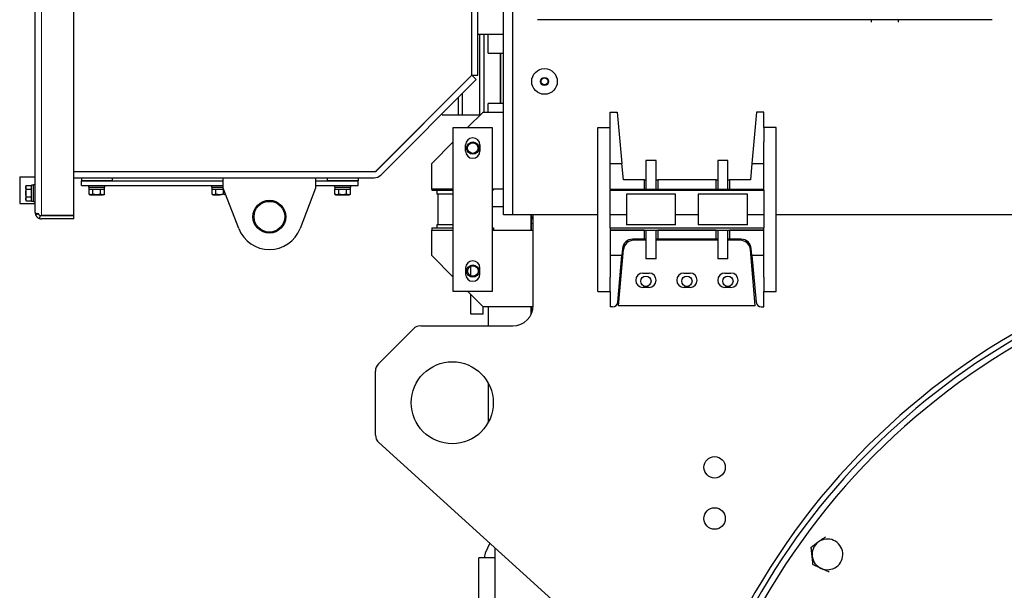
# Model space of a CAD drawing. Header units: millimetres. Extents: x 0 to 29700, y -16 to 21000.
# Tile 250 of 256: x 13422 to 14383, y 9170 to 9727. Entities that reach past the tile are written whole.
import ezdxf

# ---------------------------------------------------------------- set-up
doc = ezdxf.new("R2010")
doc.units = ezdxf.units.MM
doc.layers.add('1', color=7, linetype='Continuous', true_color=0xffffff)

msp = doc.modelspace()

# ---------------------------------------------------------------- linework, layer by layer
at = {"layer": '1', "color": 2, "linetype": 'Continuous', "lineweight": 25}
for p, q in [((13436.778, 9538.492), (13436.778, 10516.092)), ((13474.778, 9535.494), (13474.778, 10519.09)), ((13862.978, 9672.292), (13862.978, 10382.292)), ((13862.978, 9672.292), (13862.978, 10382.292)), ((13868.978, 9672.292), (13868.978, 10382.292)), ((13893.978, 9536.292), (13893.978, 10342.292)), ((13902.978, 9536.292), (13902.978, 10342.292)), ((13927.18, 9726.292), (13927.18, 9726.559)), ((14370.776, 9726.292), (13927.18, 9726.292)), ((14252.978, 9724.292), (14252.978, 9726.292)), ((14278.978, 9726.292), (14278.978, 9724.292)), ((14370.776, 9726.292), (14370.776, 9726.559)), ((13868.978, 9712.292), (13893.978, 9712.292)), ((13870.978, 9633.792), (13870.978, 9712.297)), ((13870.978, 9633.792), (13870.978, 9712.297)), ((13874.978, 9636.301), (13874.978, 9712.301)), ((13878.978, 9706.292), (13878.978, 9712.292)), ((13878.978, 9693.792), (13878.978, 9706.292)), ((13878.978, 9693.792), (13893.978, 9693.792)), ((13890.978, 9644.799), (13890.978, 9693.801)), ((13890.978, 9693.801), (13890.978, 9644.799)), ((13768.978, 9578.292), (13862.978, 9672.292)), ((13769.915, 9579.229), (13863.023, 9672.337)), ((13774.158, 9574.986), (13867.266, 9668.094)), ((13862.978, 9672.292), (13868.978, 9672.292)), ((13867.266, 9668.094), (13863.023, 9672.337)), ((13849.978, 9633.792), (13849.978, 9650.814)), ((13849.978, 9633.792), (13849.978, 9650.814)), ((13853.978, 9633.792), (13853.978, 9654.813)), ((13853.978, 9633.792), (13853.978, 9654.813)), ((13878.978, 9636.292), (13878.978, 9644.792)), ((13893.978, 9644.792), (13878.978, 9644.792)), ((13833.978, 9633.792), (13833.978, 9634.807)), ((13833.978, 9633.792), (13849.978, 9633.792)), ((13849.978, 9633.792), (13853.978, 9633.792)), ((13853.978, 9633.792), (13870.978, 9633.792)), ((13858.977, 9621.291), (13873.978, 9636.292)), ((13870.978, 9633.792), (13871.478, 9633.792)), ((13873.978, 9636.292), (13893.978, 9636.292)), ((13997.978, 9636.292), (14004.978, 9636.292)), ((13997.978, 9621.291), (13997.978, 9636.292)), ((14004.978, 9636.292), (14009.523, 9586.292)), ((14140.978, 9636.292), (14136.433, 9586.292)), ((14147.978, 9636.292), (14140.978, 9636.292)), ((14147.978, 9621.291), (14147.978, 9636.292)), ((13844.978, 9461.292), (13844.978, 9621.292)), ((13844.978, 9621.292), (13882.978, 9621.292)), ((13882.978, 9621.292), (13882.978, 9461.292)), ((13985.978, 9621.292), (13997.978, 9621.292)), ((13985.978, 9461.292), (13985.978, 9621.292)), ((13997.978, 9607.292), (13997.978, 9621.292)), ((14159.978, 9621.292), (14147.978, 9621.292)), ((14147.978, 9621.292), (14147.978, 9607.292)), ((14159.978, 9461.292), (14159.978, 9621.292)), ((13823.978, 9586.292), (13844.978, 9607.292)), ((13856.978, 9598.292), (13856.978, 9604.292)), ((13870.978, 9604.292), (13870.978, 9598.292)), ((13997.978, 9586.292), (13997.978, 9607.292)), ((14007.9, 9606.442), (14007.692, 9606.442)), ((14147.978, 9586.292), (14147.978, 9607.293)), ((13823.978, 9561.292), (13823.978, 9586.292)), ((13997.978, 9561.292), (13997.978, 9586.292)), ((13997.978, 9586.292), (14009.523, 9586.292)), ((14010.978, 9570.292), (14009.523, 9586.292)), ((14042.978, 9589.292), (14032.978, 9589.292)), ((14032.978, 9589.292), (14032.978, 9561.292)), ((14042.978, 9561.292), (14042.978, 9589.292)), ((14112.978, 9589.292), (14102.978, 9589.292)), ((14102.978, 9589.292), (14102.978, 9561.292)), ((14112.978, 9561.292), (14112.978, 9589.292)), ((14136.433, 9586.292), (14134.978, 9570.292)), ((14136.433, 9586.292), (14147.978, 9586.292)), ((14147.978, 9561.292), (14147.978, 9586.292)), ((13421.778, 9573.292), (13436.778, 9573.292)), ((13421.778, 9573.292), (13421.778, 9547.292)), ((13474.781, 9578.292), (13767.653, 9578.292)), ((13474.781, 9572.292), (13767.653, 9572.292)), ((13474.782, 9578.292), (13768.978, 9578.292)), ((13481.978, 9572.292), (13481.978, 9569.292)), ((13511.978, 9572.292), (13511.978, 9569.292)), ((13511.978, 9572.292), (13511.978, 9569.292)), ((13620.478, 9572.292), (13710.478, 9572.292)), ((13620.478, 9562.292), (13620.478, 9572.292)), ((13710.478, 9572.292), (13710.478, 9562.292)), ((13721.978, 9572.292), (13721.978, 9569.292)), ((13721.978, 9572.292), (13721.978, 9569.292)), ((13751.978, 9572.292), (13751.978, 9569.292)), ((13428.259, 9564.797), (13427.678, 9563.792)), ((13427.678, 9563.792), (13427.678, 9562.921)), ((13427.678, 9562.921), (13427.678, 9557.292)), ((13428.259, 9564.797), (13433.178, 9564.797)), ((13433.178, 9549.592), (13433.178, 9564.992)), ((13435.178, 9564.992), (13433.178, 9564.992)), ((13435.178, 9549.292), (13435.178, 9565.292)), ((13436.778, 9565.292), (13435.178, 9565.292)), ((13511.978, 9569.292), (13481.978, 9569.292)), ((13481.978, 9569.292), (13620.475, 9569.292)), ((13481.978, 9564.792), (13481.978, 9569.292)), ((13481.978, 9564.792), (13620.475, 9564.792)), ((13488.978, 9564.792), (13488.978, 9563.192)), ((13488.978, 9563.192), (13504.978, 9563.192)), ((13489.278, 9563.192), (13489.278, 9561.192)), ((13504.678, 9561.192), (13504.678, 9563.192)), ((13504.978, 9563.192), (13504.978, 9564.792)), ((13511.978, 9569.292), (13620.476, 9569.292)), ((13608.978, 9564.792), (13608.978, 9563.192)), ((13608.978, 9563.192), (13620.479, 9563.192)), ((13609.278, 9563.192), (13609.278, 9561.192)), ((13635.597, 9522.84), (13620.478, 9562.292)), ((13710.478, 9562.292), (13695.359, 9522.84)), ((13710.474, 9569.292), (13751.978, 9569.292)), ((13710.474, 9564.792), (13751.978, 9564.792)), ((13710.477, 9569.292), (13721.978, 9569.292)), ((13751.978, 9569.292), (13721.978, 9569.292)), ((13728.978, 9564.792), (13728.978, 9563.192)), ((13728.978, 9563.192), (13744.978, 9563.192)), ((13729.278, 9563.192), (13729.278, 9561.192)), ((13744.678, 9561.192), (13744.678, 9563.192)), ((13744.978, 9563.192), (13744.978, 9564.792)), ((13751.978, 9564.792), (13751.978, 9569.292)), ((14031.478, 9570.292), (14010.978, 9570.292)), ((14031.478, 9570.292), (14032.978, 9570.292)), ((14031.478, 9561.292), (14031.478, 9570.292)), ((14042.978, 9570.292), (14044.478, 9570.292)), ((14101.478, 9570.292), (14044.478, 9570.292)), ((14044.478, 9570.292), (14044.478, 9561.292)), ((14101.478, 9570.292), (14102.978, 9570.292)), ((14101.478, 9561.292), (14101.478, 9570.292)), ((14112.978, 9570.292), (14114.478, 9570.292)), ((14114.478, 9570.292), (14114.478, 9561.292)), ((14134.978, 9570.292), (14114.478, 9570.292)), ((13427.678, 9557.292), (13427.678, 9551.663)), ((13428.259, 9561.045), (13433.178, 9561.045)), ((13428.259, 9553.539), (13433.178, 9553.539)), ((13489.278, 9561.192), (13504.678, 9561.192)), ((13489.472, 9556.272), (13489.472, 9561.192)), ((13489.472, 9556.272), (13490.478, 9555.692)), ((13490.478, 9555.692), (13491.349, 9555.692)), ((13491.349, 9555.692), (13496.978, 9555.692)), ((13493.225, 9556.272), (13493.225, 9561.192)), ((13496.978, 9555.692), (13502.607, 9555.692)), ((13500.731, 9556.272), (13500.731, 9561.192)), ((13503.478, 9555.692), (13502.607, 9555.692)), ((13503.478, 9555.692), (13504.484, 9556.272)), ((13504.484, 9556.272), (13504.484, 9561.192)), ((13609.278, 9561.192), (13620.899, 9561.192)), ((13609.472, 9556.272), (13609.472, 9561.192)), ((13609.472, 9556.272), (13610.478, 9555.692)), ((13610.478, 9555.692), (13611.349, 9555.692)), ((13611.349, 9555.692), (13616.978, 9555.692)), ((13613.225, 9556.272), (13613.225, 9561.192)), ((13620.731, 9556.272), (13620.731, 9561.192)), ((13622.607, 9555.692), (13623.007, 9555.692)), ((13729.278, 9561.192), (13744.678, 9561.192)), ((13729.472, 9556.272), (13729.472, 9561.192)), ((13729.472, 9556.272), (13730.478, 9555.692)), ((13730.478, 9555.692), (13731.349, 9555.692)), ((13731.349, 9555.692), (13736.978, 9555.692)), ((13733.225, 9556.272), (13733.225, 9561.192)), ((13736.978, 9555.692), (13742.607, 9555.692)), ((13740.731, 9556.272), (13740.731, 9561.192)), ((13742.607, 9555.692), (13743.478, 9555.692)), ((13743.478, 9555.692), (13744.484, 9556.272)), ((13744.484, 9556.272), (13744.484, 9561.192)), ((13844.978, 9561.292), (13823.978, 9561.292)), ((13823.978, 9561.292), (13823.978, 9560.292)), ((13823.978, 9561.292), (13844.978, 9561.292)), ((13823.978, 9560.292), (13844.978, 9560.292)), ((13828.978, 9560.292), (13828.978, 9556.292)), ((13844.976, 9556.292), (13828.978, 9556.292)), ((13829.978, 9556.292), (13829.978, 9526.292)), ((13893.978, 9561.292), (13882.977, 9561.292)), ((13882.978, 9561.292), (13883.978, 9561.292)), ((13882.978, 9560.292), (13883.978, 9560.292)), ((13883.978, 9561.292), (13883.978, 9560.292)), ((13997.978, 9561.292), (14031.478, 9561.292)), ((13997.978, 9561.292), (14147.978, 9561.292)), ((13997.978, 9561.292), (13997.978, 9560.292)), ((13997.978, 9523.292), (13997.978, 9560.292)), ((13997.978, 9560.292), (14147.978, 9560.292)), ((14061.978, 9556.292), (14013.978, 9556.292)), ((14013.978, 9556.292), (14013.978, 9526.292)), ((14044.478, 9561.292), (14101.478, 9561.292)), ((14061.978, 9526.292), (14061.978, 9556.292)), ((14131.978, 9556.292), (14083.978, 9556.292)), ((14083.978, 9556.292), (14083.978, 9526.292)), ((14114.478, 9561.292), (14147.978, 9561.292)), ((14131.978, 9526.292), (14131.978, 9556.292)), ((14147.978, 9560.292), (14147.978, 9561.292)), ((14147.978, 9560.292), (14147.978, 9523.292)), ((13421.778, 9547.292), (13436.778, 9547.292)), ((13427.678, 9551.663), (13427.678, 9550.792)), ((13427.678, 9550.792), (13428.259, 9549.786)), ((13428.259, 9549.786), (13433.178, 9549.786)), ((13433.178, 9549.592), (13435.178, 9549.592)), ((13435.178, 9549.292), (13436.778, 9549.292)), ((13882.978, 9544.292), (13893.978, 9544.292)), ((13441.177, 9535.494), (13442.978, 9535.494)), ((13441.177, 9532.559), (13442.067, 9535.492)), ((13442.067, 9535.492), (13442.978, 9535.492)), ((13442.978, 9535.494), (13474.778, 9535.494)), ((13474.778, 9535.492), (13442.978, 9535.492)), ((13474.778, 9532.292), (13474.778, 9535.492)), ((13902.978, 9536.292), (13893.978, 9536.292)), ((13985.998, 9536.292), (13902.978, 9536.292)), ((13922.979, 9531.216), (13920.614, 9536.289)), ((13920.977, 9521.292), (13920.977, 9535.515)), ((13920.978, 9535.509), (13920.978, 9527.567)), ((13922.978, 9447.792), (13922.978, 9536.291)), ((14013.985, 9536.292), (13998.004, 9536.292)), ((14083.979, 9536.292), (14061.982, 9536.292)), ((14147.984, 9536.292), (14132.002, 9536.292)), ((15319.967, 9536.292), (14159.989, 9536.292)), ((13474.778, 9532.292), (13442.978, 9532.292)), ((13824.107, 9523.292), (13844.979, 9523.292)), ((13824.107, 9523.292), (13824.107, 9521.292)), ((13844.976, 9526.292), (13828.978, 9526.292)), ((13828.978, 9526.292), (13828.978, 9523.292)), ((13882.977, 9523.292), (13884.107, 9523.292)), ((13884.107, 9523.292), (13884.107, 9521.292)), ((13920.978, 9527.567), (13920.978, 9521.291)), ((13997.978, 9523.292), (14147.978, 9523.292)), ((13997.978, 9523.292), (13997.978, 9521.292)), ((14061.978, 9526.292), (14013.978, 9526.292)), ((14131.978, 9526.292), (14083.978, 9526.292)), ((14147.978, 9521.292), (14147.978, 9523.292)), ((13824.107, 9521.292), (13844.978, 9521.292)), ((13824.107, 9496.292), (13824.107, 9521.292)), ((13824.107, 9521.292), (13844.979, 9521.292)), ((13882.977, 9521.292), (13922.977, 9521.292)), ((13882.977, 9521.292), (13884.107, 9521.292)), ((14031.478, 9521.292), (13997.978, 9521.292)), ((13997.978, 9521.292), (13997.978, 9496.292)), ((13997.978, 9521.292), (14147.978, 9521.292)), ((14031.478, 9512.292), (14031.478, 9521.292)), ((14032.978, 9521.292), (14032.978, 9493.292)), ((14042.978, 9493.292), (14042.978, 9521.292)), ((14044.478, 9521.292), (14044.478, 9512.292)), ((14101.478, 9521.292), (14044.478, 9521.292)), ((14101.478, 9512.292), (14101.478, 9521.292)), ((14102.978, 9521.292), (14102.978, 9493.292)), ((14112.978, 9493.292), (14112.978, 9521.292)), ((14114.478, 9521.292), (14114.478, 9512.292)), ((14147.978, 9521.292), (14114.478, 9521.292)), ((14147.978, 9496.292), (14147.978, 9521.292)), ((14031.478, 9512.292), (14020.11, 9512.292)), ((14032.979, 9511.292), (14020.991, 9511.292)), ((14032.978, 9512.292), (14031.478, 9512.292)), ((14044.478, 9512.292), (14042.978, 9512.292)), ((14102.978, 9511.292), (14042.978, 9511.292)), ((14101.478, 9512.292), (14044.478, 9512.292)), ((14102.978, 9512.292), (14101.478, 9512.292)), ((14124.965, 9511.292), (14112.977, 9511.292)), ((14114.478, 9512.292), (14112.978, 9512.292)), ((14125.846, 9512.292), (14114.478, 9512.292)), ((13844.979, 9475.42), (13824.107, 9496.292)), ((13997.978, 9496.292), (13997.978, 9475.292)), ((14009.523, 9496.292), (13997.978, 9496.292)), ((14005.391, 9450.839), (14009.523, 9496.292)), ((14006.228, 9447.292), (14011.029, 9502.163)), ((14010.151, 9503.197), (14009.523, 9496.292)), ((14139.728, 9447.292), (14134.927, 9502.163)), ((14136.433, 9496.292), (14135.805, 9503.197)), ((14136.433, 9496.292), (14140.565, 9450.839)), ((14147.978, 9496.292), (14136.433, 9496.292)), ((14147.978, 9475.291), (14147.978, 9496.292)), ((13861.978, 9476.623), (13861.978, 9485.961)), ((14042.978, 9493.292), (14032.978, 9493.292)), ((14112.978, 9493.292), (14102.978, 9493.292)), ((13856.978, 9484.292), (13856.978, 9478.292)), ((13870.978, 9478.292), (13870.978, 9484.292)), ((13997.978, 9461.292), (13997.978, 9475.292)), ((14007.692, 9476.142), (14007.885, 9476.142)), ((14029.978, 9479.292), (14035.978, 9479.292)), ((14069.978, 9479.292), (14075.978, 9479.292)), ((14109.978, 9479.292), (14115.978, 9479.292)), ((14147.978, 9475.292), (14147.978, 9461.292)), ((13882.978, 9461.292), (13844.978, 9461.292)), ((13874.107, 9446.292), (13859.107, 9461.292)), ((13861.978, 9439.292), (13861.978, 9458.423)), ((13985.978, 9461.292), (13997.978, 9461.292)), ((13997.978, 9461.293), (13997.978, 9446.292)), ((14035.978, 9465.292), (14029.978, 9465.292)), ((14075.978, 9465.292), (14069.978, 9465.292)), ((14115.978, 9465.292), (14109.978, 9465.292)), ((14147.978, 9446.292), (14147.978, 9461.293)), ((14147.978, 9461.292), (14159.978, 9461.292)), ((13873.978, 9439.292), (13873.978, 9446.422)), ((13922.921, 9446.292), (13874.107, 9446.292)), ((13878.977, 9446.295), (13878.977, 9427.793)), ((13920.977, 9439.077), (13920.977, 9446.295)), ((13920.978, 9446.292), (13920.978, 9439.074)), ((14000.412, 9446.292), (13997.978, 9446.292)), ((14139.728, 9447.292), (14006.228, 9447.292)), ((14145.544, 9446.292), (14147.978, 9446.292)), ((13873.978, 9439.292), (13861.978, 9439.292)), ((13813.12, 9427.792), (13902.978, 9427.792)), ((13771.907, 9390.721), (13806.049, 9424.863)), ((13768.978, 9321.229), (13768.978, 9383.65)), ((13878.977, 9372.163), (13878.977, 9333.429)), ((13957.078, 9146.566), (13772.268, 9313.815)), ((13880.736, 9215.654), (13876.204, 9205.935)), ((13876.204, 9205.935), (13874.939, 9201.322)), ((13885.978, 8890.792), (13885.978, 9210.905)), ((13869.978, 9119.322), (13869.978, 9201.322)), ((13885.979, 9201.322), (13869.978, 9201.322))]:
    msp.add_line(p, q, dxfattribs=at)
at = {"layer": '1', "color": 4, "linetype": 'Continuous', "lineweight": 13}
for p, q in [((13442.978, 10519.09), (13442.978, 9535.494)), ((13920.978, 9527.567), (13922.978, 9527.567))]:
    msp.add_line(p, q, dxfattribs=at)
at = {"layer": '1', "color": 2, "linetype": 'Continuous', "lineweight": 25}
for centre, radius in [((13933.978, 9666.292), 12.5), ((13933.978, 9666.292), 4), ((13933.978, 9666.292), 3.4), ((13863.978, 9601.292), 6), ((13863.978, 9601.292), 5.15), ((13665.478, 9534.292), 16), ((13665.478, 9534.292), 15), ((13864.107, 9481.292), 6), ((13864.107, 9481.292), 5.15), ((14032.978, 9471.292), 5), ((14072.978, 9471.292), 5), ((14112.978, 9471.292), 5), ((13843.978, 9352.792), 40), ((14099.978, 9289.792), 10.477), ((14099.978, 9239.792), 10.477)]:
    msp.add_circle(centre, radius, dxfattribs=at)
for centre, radius, start, end in [((13863.978, 9604.292), 7, 0, 180), ((13863.978, 9598.292), 7, 180, 0), ((13767.653, 9581.492), 3.2, 270, 315), ((13767.653, 9581.492), 9.2, 270, 315), ((13442.978, 9538.492), 6.2, 180, 200.798857), ((13442.978, 9538.492), 6.2, 253.109115, 270), ((13665.478, 9534.292), 32, 200.968567, 339.031433), ((14739.978, 8819.792), 694, 2.77875, 221.743125), ((14020.11, 9502.292), 10, 90, 174.805571), ((14020.991, 9501.292), 10, 90, 175), ((14739.978, 8819.792), 689, 90, 221.776875), ((14124.965, 9501.292), 10, 5, 90), ((14125.846, 9502.292), 10, 5.194429, 90), ((14739.978, 8819.792), 683, 2.82375, 222.22125), ((13863.978, 9484.292), 7, 0, 180), ((13863.978, 9478.292), 7, 180, 0), ((14029.978, 9472.292), 7, 90, 270), ((14035.978, 9472.292), 7, 270, 90), ((14069.978, 9472.292), 7, 90, 270), ((14075.978, 9472.292), 7, 270, 90), ((14109.978, 9472.292), 7, 90, 270), ((14115.978, 9472.292), 7, 270, 90), ((13902.978, 9447.792), 20, 270, 0), ((14000.412, 9451.292), 5, 270, 354.805571), ((14145.544, 9451.292), 5, 185.194429, 270), ((13813.12, 9417.792), 10, 90, 135), ((13778.978, 9383.65), 10, 135, 180), ((13778.978, 9321.229), 10, 180, 227.855617), ((14210.072, 9204.791), 15, 126, 186), ((14210.072, 9204.791), 15, 66, 126), ((14210.072, 9204.791), 15, 6, 66), ((14210.072, 9204.791), 15, 306, 6), ((14210.072, 9204.791), 15, 186, 246), ((14210.072, 9204.791), 15, 246, 306)]:
    msp.add_arc(centre, radius, start, end, dxfattribs=at)
msp.add_ellipse((13442.978, 9538.492), major_axis=(-6.2, 0), ratio=0.9993333, start_param=0, end_param=0.3630085, dxfattribs=at)
for points, degree, knots in [([(13427.678, 9562.921), (13427.678, 9563.081), (13427.692, 9563.24), (13427.745, 9563.556), (13427.784, 9563.713), (13427.936, 9564.182), (13428.082, 9564.491), (13428.259, 9564.797)], 3, [0, 0, 0, 0, 0.25, 0.25, 0.5, 0.5, 1, 1, 1, 1]), ([(13428.259, 9561.045), (13428.082, 9561.351), (13427.936, 9561.66), (13427.784, 9562.129), (13427.745, 9562.286), (13427.692, 9562.602), (13427.678, 9562.761), (13427.678, 9562.921)], 3, [0, 0, 0, 0, 0.5, 0.5, 0.75, 0.75, 1, 1, 1, 1]), ([(13427.678, 9557.292), (13427.678, 9557.612), (13427.692, 9557.93), (13427.745, 9558.562), (13427.784, 9558.877), (13427.936, 9559.814), (13428.082, 9560.432), (13428.259, 9561.045)], 3, [0, 0, 0, 0, 0.25, 0.25, 0.5, 0.5, 1, 1, 1, 1]), ([(13428.259, 9553.539), (13428.082, 9554.152), (13427.936, 9554.77), (13427.784, 9555.707), (13427.745, 9556.021), (13427.692, 9556.654), (13427.678, 9556.972), (13427.678, 9557.292)], 3, [0, 0, 0, 0, 0.5, 0.5, 0.75, 0.75, 1, 1, 1, 1]), ([(13427.678, 9551.663), (13427.678, 9551.823), (13427.692, 9551.982), (13427.745, 9552.298), (13427.784, 9552.455), (13427.936, 9552.924), (13428.082, 9553.233), (13428.259, 9553.539)], 3, [0, 0, 0, 0, 0.25, 0.25, 0.5, 0.5, 1, 1, 1, 1]), ([(13491.349, 9555.692), (13491.189, 9555.692), (13491.03, 9555.706), (13490.714, 9555.759), (13490.557, 9555.798), (13490.088, 9555.95), (13489.779, 9556.095), (13489.472, 9556.272)], 3, [0, 0, 0, 0, 0.25, 0.25, 0.5, 0.5, 1, 1, 1, 1]), ([(13493.225, 9556.272), (13492.919, 9556.095), (13492.61, 9555.95), (13492.141, 9555.798), (13491.984, 9555.759), (13491.668, 9555.706), (13491.509, 9555.692), (13491.349, 9555.692)], 3, [0, 0, 0, 0, 0.5, 0.5, 0.75, 0.75, 1, 1, 1, 1]), ([(13496.978, 9555.692), (13496.658, 9555.692), (13496.34, 9555.706), (13495.708, 9555.759), (13495.393, 9555.798), (13494.456, 9555.95), (13493.838, 9556.095), (13493.225, 9556.272)], 3, [0, 0, 0, 0, 0.25, 0.25, 0.5, 0.5, 1, 1, 1, 1]), ([(13500.731, 9556.272), (13500.118, 9556.095), (13499.5, 9555.95), (13498.563, 9555.798), (13498.249, 9555.759), (13497.616, 9555.706), (13497.298, 9555.692), (13496.978, 9555.692)], 3, [0, 0, 0, 0, 0.5, 0.5, 0.75, 0.75, 1, 1, 1, 1]), ([(13502.607, 9555.692), (13502.447, 9555.692), (13502.288, 9555.706), (13501.972, 9555.759), (13501.815, 9555.798), (13501.346, 9555.95), (13501.037, 9556.095), (13500.731, 9556.272)], 3, [0, 0, 0, 0, 0.25, 0.25, 0.5, 0.5, 1, 1, 1, 1]), ([(13504.484, 9556.272), (13504.177, 9556.095), (13503.868, 9555.95), (13503.4, 9555.798), (13503.242, 9555.759), (13502.926, 9555.706), (13502.767, 9555.692), (13502.607, 9555.692)], 3, [0, 0, 0, 0, 0.5, 0.5, 0.75, 0.75, 1, 1, 1, 1]), ([(13611.349, 9555.692), (13611.189, 9555.692), (13611.03, 9555.706), (13610.714, 9555.759), (13610.557, 9555.798), (13610.088, 9555.95), (13609.779, 9556.095), (13609.472, 9556.272)], 3, [0, 0, 0, 0, 0.25, 0.25, 0.5, 0.5, 1, 1, 1, 1]), ([(13613.225, 9556.272), (13612.919, 9556.095), (13612.61, 9555.95), (13612.141, 9555.798), (13611.984, 9555.759), (13611.668, 9555.706), (13611.509, 9555.692), (13611.349, 9555.692)], 3, [0, 0, 0, 0, 0.5, 0.5, 0.75, 0.75, 1, 1, 1, 1]), ([(13616.978, 9555.692), (13616.658, 9555.692), (13616.34, 9555.706), (13615.708, 9555.759), (13615.393, 9555.798), (13614.456, 9555.95), (13613.838, 9556.095), (13613.225, 9556.272)], 3, [0, 0, 0, 0, 0.25, 0.25, 0.5, 0.5, 1, 1, 1, 1]), ([(13620.731, 9556.272), (13620.118, 9556.095), (13619.5, 9555.95), (13618.563, 9555.798), (13618.249, 9555.759), (13617.616, 9555.706), (13617.298, 9555.692), (13616.978, 9555.692)], 3, [0, 0, 0, 0, 0.5, 0.5, 0.75, 0.75, 1, 1, 1, 1]), ([(13622.607, 9555.692), (13622.447, 9555.692), (13622.288, 9555.706), (13621.972, 9555.759), (13621.815, 9555.798), (13621.346, 9555.95), (13621.037, 9556.095), (13620.731, 9556.272)], 3, [0, 0, 0, 0, 0.25, 0.25, 0.5, 0.5, 1, 1, 1, 1]), ([(13731.349, 9555.692), (13731.189, 9555.692), (13731.03, 9555.706), (13730.714, 9555.759), (13730.557, 9555.798), (13730.088, 9555.95), (13729.779, 9556.095), (13729.472, 9556.272)], 3, [0, 0, 0, 0, 0.25, 0.25, 0.5, 0.5, 1, 1, 1, 1]), ([(13733.225, 9556.272), (13732.919, 9556.095), (13732.61, 9555.95), (13732.141, 9555.798), (13731.984, 9555.759), (13731.668, 9555.706), (13731.509, 9555.692), (13731.349, 9555.692)], 3, [0, 0, 0, 0, 0.5, 0.5, 0.75, 0.75, 1, 1, 1, 1]), ([(13736.978, 9555.692), (13736.658, 9555.692), (13736.34, 9555.706), (13735.708, 9555.759), (13735.393, 9555.798), (13734.456, 9555.95), (13733.838, 9556.095), (13733.225, 9556.272)], 3, [0, 0, 0, 0, 0.25, 0.25, 0.5, 0.5, 1, 1, 1, 1]), ([(13740.731, 9556.272), (13740.118, 9556.095), (13739.5, 9555.95), (13738.563, 9555.798), (13738.249, 9555.759), (13737.616, 9555.706), (13737.298, 9555.692), (13736.978, 9555.692)], 3, [0, 0, 0, 0, 0.5, 0.5, 0.75, 0.75, 1, 1, 1, 1]), ([(13742.607, 9555.692), (13742.447, 9555.692), (13742.288, 9555.706), (13741.972, 9555.759), (13741.815, 9555.798), (13741.346, 9555.95), (13741.037, 9556.095), (13740.731, 9556.272)], 3, [0, 0, 0, 0, 0.25, 0.25, 0.5, 0.5, 1, 1, 1, 1]), ([(13744.484, 9556.272), (13744.177, 9556.095), (13743.868, 9555.95), (13743.4, 9555.798), (13743.242, 9555.759), (13742.926, 9555.706), (13742.767, 9555.692), (13742.607, 9555.692)], 3, [0, 0, 0, 0, 0.5, 0.5, 0.75, 0.75, 1, 1, 1, 1]), ([(13428.259, 9549.786), (13428.082, 9550.093), (13427.936, 9550.402), (13427.784, 9550.87), (13427.745, 9551.027), (13427.692, 9551.344), (13427.678, 9551.503), (13427.678, 9551.663)], 3, [0, 0, 0, 0, 0.5, 0.5, 0.75, 0.75, 1, 1, 1, 1]), ([(13441.177, 9535.494), (13441.16, 9535.598), (13441.131, 9535.7), (13441.048, 9535.899), (13440.995, 9535.997), (13440.804, 9536.28), (13440.636, 9536.456), (13440.343, 9536.69), (13440.239, 9536.763), (13440.021, 9536.897), (13439.907, 9536.959), (13439.674, 9537.068), (13439.555, 9537.116), (13439.315, 9537.197), (13439.073, 9537.263), (13438.806, 9537.3), (13438.662, 9537.305), (13438.604, 9537.306), (13438.576, 9537.306), (13438.492, 9537.304), (13438.328, 9537.293), (13438.178, 9537.262), (13437.991, 9537.204), (13437.904, 9537.167), (13437.664, 9537.033), (13437.532, 9536.915), (13437.374, 9536.703), (13437.327, 9536.628), (13437.246, 9536.466), (13437.212, 9536.381), (13437.182, 9536.292)], 3, [0, 0, 0, 0, 0.0625, 0.0625, 0.125, 0.125, 0.25, 0.25, 0.3125, 0.3125, 0.375, 0.375, 0.4375, 0.4375, 0.5, 0.5625, 0.578125, 0.578125, 0.59375, 0.59375, 0.625, 0.6875, 0.6875, 0.75, 0.75, 0.875, 0.875, 0.9375, 0.9375, 1, 1, 1, 1]), ([(13440.386, 9536.982), (13439.641, 9536.794), (13438.794, 9536.614), (13438.099, 9536.466), (13437.182, 9536.292)], 2, [0, 0, 0, 0.5, 0.5, 1, 1, 1]), ([(13440.386, 9536.981), (13440.358, 9536.974), (13440.3, 9536.959), (13440.211, 9536.937), (13440.119, 9536.914), (13440.025, 9536.891), (13439.927, 9536.868), (13439.827, 9536.844), (13439.724, 9536.82), (13439.618, 9536.795), (13439.509, 9536.77), (13439.397, 9536.744), (13439.282, 9536.719), (13439.164, 9536.693), (13439.043, 9536.666), (13438.92, 9536.639), (13438.758, 9536.605), (13438.555, 9536.562), (13438.306, 9536.511), (13438.044, 9536.458), (13437.769, 9536.403), (13437.48, 9536.347), (13437.283, 9536.31), (13437.182, 9536.29)], 3, [0, 0, 0, 0, 0.0271925, 0.0552659, 0.0842197, 0.1140534, 0.144766, 0.1763568, 0.2088246, 0.2421683, 0.2763864, 0.3114776, 0.3474401, 0.3842724, 0.4219739, 0.4605442, 0.499982, 0.5731872, 0.6504518, 0.731772, 0.8171423, 0.9065548, 1, 1, 1, 1]), ([(13437.182, 9536.29), (13437.212, 9536.213), (13437.246, 9536.126), (13437.327, 9535.939), (13437.374, 9535.838), (13437.532, 9535.519), (13437.664, 9535.285), (13437.904, 9534.927), (13437.991, 9534.806), (13438.178, 9534.565), (13438.328, 9534.386), (13438.492, 9534.212), (13438.576, 9534.126), (13438.604, 9534.097), (13438.662, 9534.041), (13438.806, 9533.903), (13439.073, 9533.669), (13439.315, 9533.488), (13439.555, 9533.321), (13439.674, 9533.244), (13439.907, 9533.104), (13440.021, 9533.041), (13440.239, 9532.929), (13440.343, 9532.879), (13440.636, 9532.748), (13440.804, 9532.684), (13440.995, 9532.617), (13441.048, 9532.6), (13441.131, 9532.573), (13441.16, 9532.564), (13441.177, 9532.559)], 3, [0, 0, 0, 0, 0.0625, 0.0625, 0.125, 0.125, 0.25, 0.25, 0.3125, 0.3125, 0.375, 0.40625, 0.40625, 0.421875, 0.421875, 0.4375, 0.5, 0.5625, 0.5625, 0.625, 0.625, 0.6875, 0.6875, 0.75, 0.75, 0.875, 0.875, 0.9375, 0.9375, 1, 1, 1, 1]), ([(14194.249, 9211.836), (14194.821, 9212.252), (14195.396, 9212.669), (14196.55, 9213.508), (14197.13, 9213.929), (14198.297, 9214.777), (14198.883, 9215.203), (14199.768, 9215.846), (14200.064, 9216.061), (14200.658, 9216.493), (14200.956, 9216.709), (14201.255, 9216.926)], 3, [0, 0, 0, 0, 0.25, 0.25, 0.5, 0.5, 0.75, 0.75, 0.875, 0.875, 1, 1, 1, 1]), ([(14201.255, 9216.926), (14201.554, 9217.144), (14201.852, 9217.36), (14202.446, 9217.792), (14202.742, 9218.007), (14203.627, 9218.65), (14204.214, 9219.076), (14205.38, 9219.923), (14205.96, 9220.345), (14207.115, 9221.184), (14207.689, 9221.601), (14208.261, 9222.017)], 3, [0, 0, 0, 0, 0.125, 0.125, 0.25, 0.25, 0.5, 0.5, 0.75, 0.75, 1, 1, 1, 1]), ([(14195.154, 9203.223), (14195.115, 9203.591), (14195.077, 9203.957), (14195, 9204.687), (14194.962, 9205.051), (14194.848, 9206.139), (14194.772, 9206.86), (14194.621, 9208.294), (14194.546, 9209.007), (14194.397, 9210.426), (14194.323, 9211.133), (14194.249, 9211.836)], 3, [0, 0, 0, 0, 0.125, 0.125, 0.25, 0.25, 0.5, 0.5, 0.75, 0.75, 1, 1, 1, 1]), ([(14196.059, 9194.61), (14195.985, 9195.314), (14195.911, 9196.02), (14195.762, 9197.439), (14195.687, 9198.152), (14195.536, 9199.586), (14195.461, 9200.307), (14195.346, 9201.396), (14195.308, 9201.759), (14195.231, 9202.49), (14195.193, 9202.856), (14195.154, 9203.223)], 3, [0, 0, 0, 0, 0.25, 0.25, 0.5, 0.5, 0.75, 0.75, 0.875, 0.875, 1, 1, 1, 1]), ([(14203.971, 9191.088), (14203.633, 9191.238), (14203.297, 9191.388), (14202.626, 9191.687), (14202.292, 9191.836), (14201.292, 9192.281), (14200.63, 9192.575), (14199.313, 9193.162), (14198.658, 9193.453), (14197.354, 9194.034), (14196.706, 9194.323), (14196.059, 9194.61)], 3, [0, 0, 0, 0, 0.125, 0.125, 0.25, 0.25, 0.5, 0.5, 0.75, 0.75, 1, 1, 1, 1]), ([(14211.882, 9187.566), (14211.236, 9187.853), (14210.587, 9188.142), (14209.284, 9188.723), (14208.629, 9189.014), (14207.312, 9189.601), (14206.649, 9189.895), (14205.65, 9190.341), (14205.315, 9190.489), (14204.645, 9190.788), (14204.308, 9190.938), (14203.971, 9191.088)], 3, [0, 0, 0, 0, 0.25, 0.25, 0.5, 0.5, 0.75, 0.75, 0.875, 0.875, 1, 1, 1, 1])]:
    msp.add_open_spline(points, degree=degree, knots=knots, dxfattribs=at)

doc.saveas('drawing.dxf')
